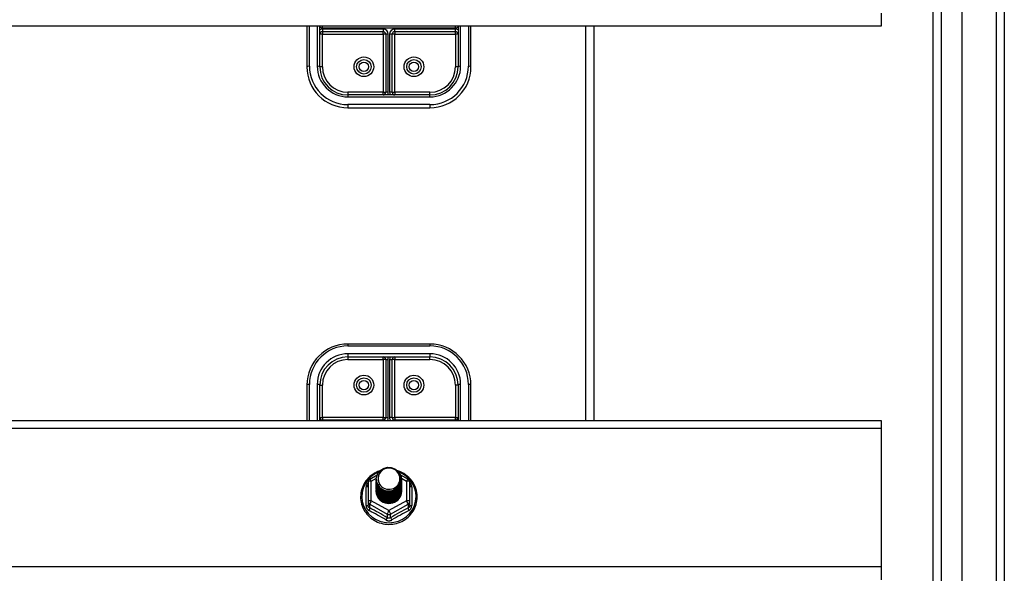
# Model space of a CAD drawing. Header units: inches. Extents: x 32 to 80, y 15.9 to 42.2.
# Tile 48 of 59: x 68 to 80, y 29.5 to 36.3. Entities that reach past the tile are written whole.
import ezdxf

# ---------------------------------------------------------------- set-up
doc = ezdxf.new("R2010")
doc.units = ezdxf.units.IN
doc.header["$MEASUREMENT"] = 0
doc.layers.add('Visible Edges(ANSI)', color=7, linetype='Continuous', lineweight=25)
doc.layers.add('Visible Tangent Edges(ANSI)', color=7, linetype='Continuous', lineweight=25)

msp = doc.modelspace()

# ---------------------------------------------------------------- linework, layer by layer
at = {"layer": 'Visible Edges(ANSI)'}
for p, q in [((79.524, 17.776), (79.524, 40.359)), ((79.17, 17.965), (79.17, 40.17)), ((80.036, 40.193), (80.036, 17.941)), ((78.536, 36.347), (78.536, 36.19)), ((78.536, 36.19), (42.536, 36.19)), ((71.536, 36.19), (71.536, 35.694)), ((71.693, 36.19), (71.693, 36.18)), ((71.693, 35.694), (71.693, 36.19)), ((71.725, 36.123), (72.465, 36.123)), ((72.607, 36.123), (73.347, 36.123)), ((73.378, 36.18), (73.378, 36.19)), ((73.378, 36.19), (73.378, 35.694)), ((73.536, 35.694), (73.536, 36.19)), ((75.036, 31.382), (75.036, 36.19)), ((72.497, 36.091), (72.497, 35.383)), ((72.575, 35.383), (72.575, 36.091)), ((73.036, 35.352), (72.036, 35.352)), ((72.036, 35.194), (73.036, 35.194)), ((73.036, 32.314), (72.036, 32.314)), ((72.036, 32.157), (73.036, 32.157)), ((72.497, 32.125), (72.497, 31.417)), ((72.575, 31.417), (72.575, 32.125)), ((71.536, 31.814), (71.536, 31.382)), ((71.693, 31.382), (71.693, 31.814)), ((73.378, 31.814), (73.378, 31.382)), ((73.536, 31.382), (73.536, 31.814)), ((42.536, 31.382), (78.536, 31.382)), ((72.465, 31.386), (71.725, 31.386)), ((73.347, 31.386), (72.607, 31.386)), ((78.536, 31.382), (78.536, 31.289)), ((78.536, 31.289), (78.536, 29.597)), ((72.282, 30.633), (72.282, 30.394)), ((72.302, 30.667), (72.392, 30.718)), ((72.382, 30.666), (72.382, 30.666)), ((72.382, 30.653), (72.382, 30.654)), ((72.382, 30.641), (72.382, 30.641)), ((72.382, 30.628), (72.382, 30.629)), ((72.382, 30.616), (72.382, 30.616)), ((72.382, 30.603), (72.382, 30.604)), ((72.677, 30.719), (72.77, 30.667)), ((72.689, 30.66), (72.689, 30.66)), ((72.689, 30.647), (72.689, 30.647)), ((72.689, 30.634), (72.689, 30.635)), ((72.689, 30.622), (72.689, 30.622)), ((72.689, 30.609), (72.689, 30.61)), ((72.79, 30.394), (72.79, 30.633)), ((72.382, 30.591), (72.382, 30.591)), ((72.382, 30.578), (72.382, 30.578)), ((72.382, 30.566), (72.382, 30.566)), ((72.382, 30.553), (72.382, 30.553)), ((72.382, 30.54), (72.382, 30.541)), ((72.382, 30.528), (72.382, 30.528)), ((72.689, 30.597), (72.689, 30.597)), ((72.689, 30.584), (72.689, 30.585)), ((72.689, 30.572), (72.689, 30.572)), ((72.689, 30.559), (72.689, 30.56)), ((72.689, 30.547), (72.689, 30.547)), ((72.689, 30.534), (72.689, 30.535)), ((72.282, 30.394), (72.282, 30.349)), ((72.517, 30.38), (72.516, 30.372)), ((72.79, 30.349), (72.79, 30.394)), ((78.536, 29.597), (78.536, 29.44))]:
    msp.add_line(p, q, dxfattribs=at)
at = {"layer": 'Visible Edges(ANSI)', "flags": 128}
for points in [[(72.424, 30.766), (72.402, 30.758), (72.381, 30.749), (72.36, 30.738), (72.34, 30.725), (72.321, 30.712), (72.303, 30.697), (72.286, 30.681), (72.27, 30.664), (72.256, 30.646), (72.243, 30.627), (72.231, 30.607), (72.221, 30.586), (72.212, 30.565), (72.204, 30.543), (72.199, 30.521), (72.194, 30.498), (72.192, 30.475), (72.191, 30.452), (72.191, 30.429), (72.194, 30.407), (72.198, 30.384), (72.203, 30.362), (72.21, 30.34), (72.219, 30.318), (72.229, 30.297), (72.24, 30.277), (72.253, 30.258), (72.267, 30.24), (72.283, 30.222), (72.299, 30.206), (72.317, 30.191), (72.336, 30.177), (72.355, 30.165), (72.376, 30.153), (72.397, 30.143), (72.419, 30.135), (72.442, 30.128), (72.464, 30.122), (72.488, 30.118), (72.511, 30.116), (72.535, 30.115), (72.558, 30.116), (72.582, 30.118), (72.605, 30.122), (72.628, 30.127), (72.65, 30.134), (72.672, 30.142), (72.694, 30.152), (72.714, 30.163), (72.734, 30.176), (72.753, 30.19), (72.771, 30.204), (72.787, 30.221), (72.803, 30.238), (72.817, 30.256), (72.83, 30.275), (72.842, 30.295), (72.852, 30.316), (72.861, 30.337), (72.868, 30.359), (72.874, 30.381), (72.878, 30.404), (72.88, 30.427), (72.881, 30.45)], [(72.403, 30.592), (72.387, 30.631), (72.382, 30.673), (72.391, 30.713), (72.41, 30.751), (72.44, 30.781), (72.478, 30.801), (72.521, 30.811), (72.564, 30.809), (72.606, 30.794), (72.641, 30.77), (72.668, 30.736), (72.685, 30.696), (72.689, 30.654), (72.681, 30.611), (72.661, 30.573), (72.631, 30.542), (72.594, 30.52), (72.551, 30.509), (72.508, 30.51), (72.466, 30.524), (72.431, 30.547), (72.403, 30.58), (72.387, 30.618), (72.382, 30.66)], [(72.42, 30.737), (72.419, 30.735), (72.418, 30.732), (72.416, 30.73), (72.415, 30.727), (72.414, 30.724), (72.413, 30.722), (72.412, 30.719), (72.411, 30.716), (72.411, 30.714), (72.41, 30.711), (72.409, 30.708), (72.409, 30.705), (72.408, 30.703), (72.408, 30.7), (72.407, 30.697), (72.407, 30.694), (72.406, 30.692), (72.406, 30.689), (72.406, 30.686), (72.406, 30.683), (72.406, 30.68), (72.406, 30.678), (72.406, 30.675), (72.406, 30.672)], [(72.422, 30.568), (72.445, 30.549), (72.471, 30.535), (72.499, 30.526), (72.529, 30.523), (72.559, 30.525), (72.588, 30.534), (72.615, 30.547), (72.638, 30.566), (72.657, 30.589), (72.67, 30.615), (72.678, 30.643), (72.68, 30.673), (72.675, 30.701), (72.665, 30.729), (72.648, 30.753), (72.627, 30.774), (72.602, 30.79), (72.574, 30.8), (72.544, 30.805), (72.514, 30.803), (72.485, 30.794), (72.459, 30.78), (72.437, 30.761), (72.42, 30.737)], [(72.881, 30.45), (72.88, 30.476), (72.877, 30.502), (72.871, 30.528), (72.864, 30.553), (72.855, 30.578), (72.843, 30.602), (72.83, 30.625), (72.815, 30.647), (72.798, 30.667), (72.78, 30.686), (72.76, 30.704), (72.739, 30.72), (72.716, 30.735), (72.693, 30.748), (72.668, 30.759), (72.643, 30.768)], [(72.382, 30.666), (72.382, 30.661), (72.383, 30.657), (72.383, 30.652), (72.383, 30.648), (72.384, 30.644), (72.385, 30.639), (72.386, 30.635), (72.387, 30.63), (72.388, 30.626), (72.389, 30.622), (72.391, 30.617), (72.393, 30.613), (72.394, 30.609), (72.396, 30.605), (72.398, 30.601), (72.4, 30.597), (72.403, 30.593), (72.405, 30.589), (72.408, 30.585), (72.41, 30.582), (72.413, 30.578), (72.416, 30.575), (72.419, 30.571), (72.422, 30.568)], [(72.382, 30.653), (72.384, 30.634), (72.388, 30.615), (72.394, 30.597), (72.403, 30.58), (72.414, 30.564), (72.427, 30.55), (72.442, 30.537), (72.459, 30.527), (72.477, 30.518), (72.496, 30.512), (72.516, 30.509), (72.536, 30.508), (72.556, 30.509), (72.576, 30.514), (72.595, 30.52), (72.613, 30.529), (72.629, 30.54), (72.644, 30.553), (72.658, 30.568), (72.669, 30.584), (72.678, 30.602), (72.684, 30.621), (72.688, 30.64), (72.689, 30.66)], [(72.689, 30.653), (72.689, 30.633), (72.685, 30.613), (72.679, 30.594), (72.671, 30.576), (72.66, 30.559), (72.647, 30.543), (72.631, 30.529), (72.614, 30.518), (72.596, 30.508), (72.577, 30.502), (72.556, 30.497), (72.536, 30.496), (72.515, 30.497), (72.495, 30.501), (72.476, 30.507), (72.457, 30.516), (72.44, 30.527), (72.425, 30.54), (72.412, 30.555), (72.401, 30.571), (72.392, 30.589), (72.386, 30.608), (72.383, 30.628), (72.382, 30.647)], [(72.382, 30.641), (72.384, 30.622), (72.388, 30.603), (72.394, 30.585), (72.403, 30.568), (72.414, 30.552), (72.427, 30.537), (72.442, 30.525), (72.459, 30.514), (72.477, 30.506), (72.496, 30.5), (72.516, 30.496), (72.536, 30.495), (72.556, 30.497), (72.576, 30.501), (72.595, 30.507), (72.613, 30.516), (72.629, 30.527), (72.644, 30.54), (72.658, 30.555), (72.669, 30.572), (72.678, 30.589), (72.684, 30.608), (72.688, 30.627), (72.689, 30.647)], [(72.689, 30.641), (72.689, 30.621), (72.685, 30.601), (72.679, 30.581), (72.671, 30.563), (72.66, 30.546), (72.647, 30.53), (72.631, 30.517), (72.614, 30.505), (72.596, 30.496), (72.577, 30.489), (72.556, 30.485), (72.536, 30.483), (72.515, 30.484), (72.495, 30.488), (72.476, 30.494), (72.457, 30.503), (72.44, 30.514), (72.425, 30.527), (72.412, 30.542), (72.401, 30.559), (72.392, 30.577), (72.386, 30.596), (72.383, 30.615), (72.382, 30.635)], [(72.382, 30.628), (72.384, 30.609), (72.388, 30.59), (72.394, 30.572), (72.403, 30.555), (72.414, 30.539), (72.427, 30.525), (72.442, 30.512), (72.459, 30.502), (72.477, 30.493), (72.496, 30.487), (72.516, 30.484), (72.536, 30.483), (72.556, 30.484), (72.576, 30.488), (72.595, 30.495), (72.613, 30.504), (72.629, 30.515), (72.644, 30.528), (72.658, 30.543), (72.669, 30.559), (72.678, 30.577), (72.684, 30.596), (72.688, 30.615), (72.689, 30.634)], [(72.689, 30.628), (72.689, 30.608), (72.685, 30.588), (72.679, 30.569), (72.671, 30.551), (72.66, 30.533), (72.647, 30.518), (72.631, 30.504), (72.614, 30.493), (72.596, 30.483), (72.577, 30.477), (72.556, 30.472), (72.536, 30.471), (72.515, 30.472), (72.495, 30.476), (72.476, 30.482), (72.457, 30.491), (72.44, 30.502), (72.425, 30.515), (72.412, 30.53), (72.401, 30.546), (72.392, 30.564), (72.386, 30.583), (72.383, 30.602), (72.382, 30.622)], [(72.382, 30.616), (72.384, 30.597), (72.388, 30.578), (72.394, 30.56), (72.403, 30.542), (72.414, 30.527), (72.427, 30.512), (72.442, 30.5), (72.459, 30.489), (72.477, 30.481), (72.496, 30.475), (72.516, 30.471), (72.536, 30.47), (72.556, 30.472), (72.576, 30.476), (72.595, 30.482), (72.613, 30.491), (72.629, 30.502), (72.644, 30.515), (72.658, 30.53), (72.669, 30.547), (72.678, 30.564), (72.684, 30.583), (72.688, 30.602), (72.689, 30.622)], [(72.689, 30.616), (72.689, 30.596), (72.685, 30.576), (72.679, 30.556), (72.671, 30.538), (72.66, 30.521), (72.647, 30.505), (72.631, 30.492), (72.614, 30.48), (72.596, 30.471), (72.577, 30.464), (72.556, 30.46), (72.536, 30.458), (72.515, 30.459), (72.495, 30.463), (72.476, 30.469), (72.457, 30.478), (72.44, 30.489), (72.425, 30.502), (72.412, 30.517), (72.401, 30.534), (72.392, 30.552), (72.386, 30.571), (72.383, 30.59), (72.382, 30.61)], [(72.382, 30.603), (72.384, 30.584), (72.388, 30.565), (72.394, 30.547), (72.403, 30.53), (72.414, 30.514), (72.427, 30.5), (72.442, 30.487), (72.459, 30.477), (72.477, 30.468), (72.496, 30.462), (72.516, 30.459), (72.536, 30.458), (72.556, 30.459), (72.576, 30.463), (72.595, 30.47), (72.613, 30.479), (72.629, 30.49), (72.644, 30.503), (72.658, 30.518), (72.669, 30.534), (72.678, 30.552), (72.684, 30.57), (72.688, 30.59), (72.689, 30.609)], [(72.689, 30.603), (72.689, 30.583), (72.685, 30.563), (72.679, 30.544), (72.671, 30.525), (72.66, 30.508), (72.647, 30.493), (72.631, 30.479), (72.614, 30.468), (72.596, 30.458), (72.577, 30.451), (72.556, 30.447), (72.536, 30.446), (72.515, 30.447), (72.495, 30.45), (72.476, 30.457), (72.457, 30.466), (72.44, 30.477), (72.425, 30.49), (72.412, 30.505), (72.401, 30.521), (72.392, 30.539), (72.386, 30.558), (72.383, 30.577), (72.382, 30.597)], [(72.42, 30.607), (72.42, 30.606), (72.419, 30.606), (72.418, 30.605), (72.418, 30.604), (72.417, 30.604), (72.416, 30.603), (72.415, 30.603), (72.415, 30.602), (72.414, 30.601), (72.413, 30.601), (72.413, 30.6), (72.412, 30.6), (72.411, 30.599), (72.41, 30.598), (72.41, 30.598), (72.409, 30.597), (72.408, 30.597), (72.408, 30.596), (72.407, 30.595), (72.406, 30.595), (72.405, 30.594), (72.405, 30.594), (72.404, 30.593), (72.403, 30.592)], [(72.406, 30.672), (72.406, 30.669), (72.406, 30.666), (72.406, 30.664), (72.406, 30.661), (72.406, 30.658), (72.406, 30.655), (72.407, 30.652), (72.407, 30.65), (72.407, 30.647), (72.408, 30.644), (72.408, 30.641), (72.409, 30.639), (72.409, 30.636), (72.41, 30.633), (72.411, 30.63), (72.412, 30.628), (72.413, 30.625), (72.414, 30.622), (72.415, 30.62), (72.416, 30.617), (72.417, 30.614), (72.418, 30.612), (72.419, 30.609), (72.42, 30.607)], [(72.382, 30.591), (72.384, 30.571), (72.388, 30.553), (72.394, 30.535), (72.403, 30.517), (72.414, 30.501), (72.427, 30.487), (72.442, 30.475), (72.459, 30.464), (72.477, 30.456), (72.496, 30.45), (72.516, 30.446), (72.536, 30.445), (72.556, 30.447), (72.576, 30.451), (72.595, 30.457), (72.613, 30.466), (72.629, 30.477), (72.644, 30.49), (72.658, 30.505), (72.669, 30.522), (72.678, 30.539), (72.684, 30.558), (72.688, 30.577), (72.689, 30.597)], [(72.689, 30.591), (72.689, 30.571), (72.685, 30.551), (72.679, 30.531), (72.671, 30.513), (72.66, 30.496), (72.647, 30.48), (72.631, 30.467), (72.614, 30.455), (72.596, 30.446), (72.577, 30.439), (72.556, 30.435), (72.536, 30.433), (72.515, 30.434), (72.495, 30.438), (72.476, 30.444), (72.457, 30.453), (72.44, 30.464), (72.425, 30.477), (72.412, 30.492), (72.401, 30.509), (72.392, 30.527), (72.386, 30.545), (72.383, 30.565), (72.382, 30.585)], [(72.382, 30.578), (72.384, 30.559), (72.388, 30.54), (72.394, 30.522), (72.403, 30.505), (72.414, 30.489), (72.427, 30.475), (72.442, 30.462), (72.459, 30.452), (72.477, 30.443), (72.496, 30.437), (72.516, 30.434), (72.536, 30.433), (72.556, 30.434), (72.576, 30.438), (72.595, 30.445), (72.613, 30.454), (72.629, 30.465), (72.644, 30.478), (72.658, 30.493), (72.669, 30.509), (72.678, 30.527), (72.684, 30.545), (72.688, 30.565), (72.689, 30.584)], [(72.689, 30.578), (72.689, 30.558), (72.685, 30.538), (72.679, 30.519), (72.671, 30.5), (72.66, 30.483), (72.647, 30.468), (72.631, 30.454), (72.614, 30.443), (72.596, 30.433), (72.577, 30.426), (72.556, 30.422), (72.536, 30.421), (72.515, 30.422), (72.495, 30.425), (72.476, 30.432), (72.457, 30.44), (72.44, 30.452), (72.425, 30.465), (72.412, 30.48), (72.401, 30.496), (72.392, 30.514), (72.386, 30.533), (72.383, 30.552), (72.382, 30.572)], [(72.382, 30.566), (72.384, 30.546), (72.388, 30.528), (72.394, 30.509), (72.403, 30.492), (72.414, 30.476), (72.427, 30.462), (72.442, 30.45), (72.459, 30.439), (72.477, 30.431), (72.496, 30.425), (72.516, 30.421), (72.536, 30.42), (72.556, 30.422), (72.576, 30.426), (72.595, 30.432), (72.613, 30.441), (72.629, 30.452), (72.644, 30.465), (72.658, 30.48), (72.669, 30.496), (72.678, 30.514), (72.684, 30.533), (72.688, 30.552), (72.689, 30.572)], [(72.689, 30.566), (72.689, 30.546), (72.685, 30.526), (72.679, 30.506), (72.671, 30.488), (72.66, 30.471), (72.647, 30.455), (72.631, 30.442), (72.614, 30.43), (72.596, 30.421), (72.577, 30.414), (72.556, 30.41), (72.536, 30.408), (72.515, 30.409), (72.495, 30.413), (72.476, 30.419), (72.457, 30.428), (72.44, 30.439), (72.425, 30.452), (72.412, 30.467), (72.401, 30.484), (72.392, 30.502), (72.386, 30.52), (72.383, 30.54), (72.382, 30.559)], [(72.382, 30.553), (72.384, 30.534), (72.388, 30.515), (72.394, 30.497), (72.403, 30.48), (72.414, 30.464), (72.427, 30.45), (72.442, 30.437), (72.459, 30.426), (72.477, 30.418), (72.496, 30.412), (72.516, 30.409), (72.536, 30.408), (72.556, 30.409), (72.576, 30.413), (72.595, 30.42), (72.613, 30.429), (72.629, 30.44), (72.644, 30.453), (72.658, 30.468), (72.669, 30.484), (72.678, 30.502), (72.684, 30.52), (72.688, 30.54), (72.689, 30.559)], [(72.689, 30.553), (72.689, 30.533), (72.685, 30.513), (72.679, 30.494), (72.671, 30.475), (72.66, 30.458), (72.647, 30.443), (72.631, 30.429), (72.614, 30.417), (72.596, 30.408), (72.577, 30.401), (72.556, 30.397), (72.536, 30.395), (72.515, 30.397), (72.495, 30.4), (72.476, 30.407), (72.457, 30.415), (72.44, 30.426), (72.425, 30.44), (72.412, 30.455), (72.401, 30.471), (72.392, 30.489), (72.386, 30.508), (72.383, 30.527), (72.382, 30.547)], [(72.382, 30.54), (72.384, 30.521), (72.388, 30.503), (72.394, 30.484), (72.403, 30.467), (72.414, 30.451), (72.427, 30.437), (72.442, 30.424), (72.459, 30.414), (72.477, 30.406), (72.496, 30.4), (72.516, 30.396), (72.536, 30.395), (72.556, 30.397), (72.576, 30.401), (72.595, 30.407), (72.613, 30.416), (72.629, 30.427), (72.644, 30.44), (72.658, 30.455), (72.669, 30.471), (72.678, 30.489), (72.684, 30.508), (72.688, 30.527), (72.689, 30.547)], [(72.689, 30.541), (72.689, 30.52), (72.685, 30.501), (72.679, 30.481), (72.671, 30.463), (72.66, 30.446), (72.647, 30.43), (72.631, 30.416), (72.614, 30.405), (72.596, 30.396), (72.577, 30.389), (72.556, 30.385), (72.536, 30.383), (72.515, 30.384), (72.495, 30.388), (72.476, 30.394), (72.457, 30.403), (72.44, 30.414), (72.425, 30.427), (72.412, 30.442), (72.401, 30.459), (72.392, 30.477), (72.386, 30.495), (72.383, 30.515), (72.382, 30.534)], [(72.382, 30.528), (72.384, 30.509), (72.388, 30.49), (72.394, 30.472), (72.403, 30.455), (72.414, 30.439), (72.427, 30.424), (72.442, 30.412), (72.459, 30.401), (72.477, 30.393), (72.496, 30.387), (72.516, 30.384), (72.536, 30.383), (72.556, 30.384), (72.576, 30.388), (72.595, 30.395), (72.613, 30.403), (72.629, 30.415), (72.644, 30.428), (72.658, 30.442), (72.669, 30.459), (72.678, 30.477), (72.684, 30.495), (72.688, 30.515), (72.689, 30.534)], [(72.516, 30.372), (72.508, 30.373), (72.5, 30.375), (72.492, 30.377), (72.484, 30.38), (72.476, 30.383), (72.469, 30.386), (72.461, 30.39), (72.454, 30.394), (72.447, 30.399), (72.441, 30.404), (72.434, 30.409), (72.428, 30.415), (72.423, 30.42), (72.417, 30.427), (72.412, 30.433), (72.408, 30.44), (72.403, 30.447), (72.399, 30.454), (72.396, 30.461), (72.393, 30.468), (72.39, 30.476), (72.388, 30.484), (72.386, 30.492), (72.385, 30.5)], [(72.689, 30.528), (72.689, 30.528), (72.689, 30.528), (72.689, 30.528), (72.689, 30.528), (72.689, 30.528), (72.689, 30.528), (72.689, 30.527), (72.689, 30.527), (72.689, 30.527), (72.689, 30.527), (72.689, 30.527), (72.689, 30.527), (72.689, 30.527), (72.689, 30.527), (72.689, 30.527), (72.689, 30.527), (72.689, 30.526), (72.689, 30.526), (72.689, 30.526), (72.689, 30.526), (72.689, 30.526), (72.689, 30.526), (72.689, 30.526), (72.689, 30.526)]]:
    msp.add_lwpolyline(points, dxfattribs=at)
at = {"layer": 'Visible Edges(ANSI)'}
for centre in [(72.231, 35.694), (72.841, 35.694), (72.231, 31.814), (72.841, 31.814)]:
    msp.add_circle(centre, 0.0886, dxfattribs=at)
for centre, radius, start, end in [((71.725, 36.091), 0.0315, 90, 180), ((72.465, 36.091), 0.0315, 0, 90), ((72.607, 36.091), 0.0315, 90, 180), ((73.347, 36.091), 0.0315, 0, 90), ((72.036, 35.694), 0.5, 180, 270), ((72.036, 35.694), 0.343, 180, 270), ((73.036, 35.694), 0.343, 270, 0), ((73.036, 35.694), 0.5, 270, 0), ((72.465, 35.383), 0.0315, 270, 0), ((72.607, 35.383), 0.0315, 180, 270), ((72.036, 31.814), 0.5, 90, 180), ((73.036, 31.814), 0.5, 0, 90), ((72.036, 31.814), 0.343, 90, 180), ((72.465, 32.125), 0.0315, 0, 90), ((72.607, 32.125), 0.0315, 90, 180), ((73.036, 31.814), 0.343, 0, 90), ((71.725, 31.417), 0.0315, 180, 270), ((72.465, 31.417), 0.0315, 270, 0), ((72.607, 31.417), 0.0315, 180, 270), ((73.347, 31.417), 0.0315, 270, 0), ((72.321, 30.633), 0.0394, 119.1745, 180), ((72.75, 30.633), 0.0394, 0, 60.8255)]:
    msp.add_arc(centre, radius, start, end, dxfattribs=at)
for centre, major_axis, start_param, end_param in [((72.536, 30.672), (0.134, 0), 3.671471, 8.899926), ((72.536, 30.523), (-0.158, 0), 6.031816, 9.674875), ((72.536, 30.667), (0.154, 0), 3.669461, 3.875388)]:
    msp.add_ellipse(centre, major_axis=major_axis, ratio=0.966998, start_param=start_param, end_param=end_param, dxfattribs=at)
at = {"layer": 'Visible Tangent Edges(ANSI)'}
for p, q in [((79.937, 40.968), (79.937, 17.166)), ((79.269, 17.835), (79.269, 40.3)), ((71.567, 35.702), (71.567, 36.19)), ((71.662, 36.19), (71.662, 35.702)), ((71.725, 36.17), (71.725, 36.19)), ((71.725, 36.17), (73.347, 36.17)), ((72.465, 36.154), (71.725, 36.154)), ((71.725, 36.154), (71.725, 36.123)), ((71.725, 36.123), (71.725, 36.091)), ((72.465, 36.154), (72.465, 36.123)), ((72.465, 36.091), (72.465, 36.123)), ((72.607, 36.123), (72.607, 36.154)), ((73.347, 36.154), (72.607, 36.154)), ((72.607, 36.123), (72.607, 36.091)), ((73.347, 36.17), (73.347, 36.19)), ((73.347, 36.123), (73.347, 36.154)), ((73.347, 36.091), (73.347, 36.123)), ((73.41, 35.702), (73.41, 36.19)), ((73.504, 36.19), (73.504, 35.702)), ((74.937, 31.382), (74.937, 36.19)), ((71.725, 36.091), (71.693, 36.091)), ((71.725, 36.091), (72.465, 36.091)), ((71.725, 35.694), (71.725, 36.091)), ((72.465, 36.091), (72.465, 35.383)), ((72.497, 36.091), (72.465, 36.091)), ((72.528, 36.091), (72.497, 36.091)), ((72.528, 35.383), (72.528, 36.091)), ((72.575, 36.091), (72.544, 36.091)), ((72.544, 36.091), (72.544, 35.383)), ((72.607, 36.091), (72.575, 36.091)), ((72.607, 36.091), (73.347, 36.091)), ((72.607, 35.383), (72.607, 36.091)), ((73.347, 36.091), (73.347, 35.694)), ((73.378, 36.091), (73.347, 36.091)), ((71.725, 35.694), (71.693, 35.694)), ((73.378, 35.694), (73.347, 35.694)), ((72.465, 35.383), (72.036, 35.383)), ((72.036, 35.383), (72.036, 35.352)), ((72.036, 35.352), (72.036, 35.328)), ((72.036, 35.328), (73.036, 35.328)), ((72.465, 35.352), (72.465, 35.383)), ((72.465, 35.383), (72.497, 35.383)), ((72.528, 35.383), (72.497, 35.383)), ((72.575, 35.383), (72.544, 35.383)), ((72.575, 35.383), (72.607, 35.383)), ((73.036, 35.383), (72.607, 35.383)), ((72.607, 35.383), (72.607, 35.352)), ((73.036, 35.352), (73.036, 35.383)), ((73.036, 35.328), (73.036, 35.352)), ((73.036, 35.234), (72.036, 35.234)), ((72.036, 35.234), (72.036, 35.194)), ((73.036, 35.234), (73.036, 35.194)), ((72.036, 32.314), (72.036, 32.291)), ((72.036, 32.291), (73.036, 32.291)), ((73.036, 32.314), (73.036, 32.291)), ((73.036, 32.196), (72.036, 32.196)), ((72.036, 32.196), (72.036, 32.157)), ((73.036, 32.196), (73.036, 32.157)), ((72.036, 32.157), (72.036, 32.125)), ((72.036, 32.125), (72.465, 32.125)), ((72.465, 32.125), (72.465, 32.157)), ((72.465, 32.125), (72.465, 31.417)), ((72.497, 32.125), (72.465, 32.125)), ((72.497, 32.125), (72.528, 32.125)), ((72.528, 31.417), (72.528, 32.125)), ((72.544, 32.125), (72.544, 31.417)), ((72.544, 32.125), (72.575, 32.125)), ((72.607, 32.125), (72.575, 32.125)), ((72.607, 32.157), (72.607, 32.125)), ((72.607, 32.125), (73.036, 32.125)), ((72.607, 31.417), (72.607, 32.125)), ((73.036, 32.125), (73.036, 32.157)), ((71.567, 31.382), (71.567, 31.822)), ((71.662, 31.822), (71.662, 31.382)), ((71.693, 31.814), (71.725, 31.814)), ((71.725, 31.417), (71.725, 31.814)), ((73.347, 31.814), (73.347, 31.417)), ((73.378, 31.814), (73.347, 31.814)), ((73.41, 31.382), (73.41, 31.822)), ((73.504, 31.822), (73.504, 31.382)), ((71.693, 31.417), (71.725, 31.417)), ((72.465, 31.417), (71.725, 31.417)), ((71.725, 31.417), (71.725, 31.386)), ((71.725, 31.386), (71.725, 31.382)), ((72.465, 31.386), (72.465, 31.417)), ((72.465, 31.417), (72.497, 31.417)), ((72.465, 31.386), (72.465, 31.382)), ((72.497, 31.417), (72.528, 31.417)), ((72.575, 31.417), (72.544, 31.417)), ((72.575, 31.417), (72.607, 31.417)), ((73.347, 31.417), (72.607, 31.417)), ((72.607, 31.417), (72.607, 31.386)), ((72.607, 31.386), (72.607, 31.382)), ((73.347, 31.417), (73.378, 31.417)), ((73.347, 31.386), (73.347, 31.417)), ((73.347, 31.386), (73.347, 31.382)), ((42.536, 31.289), (78.536, 31.289)), ((72.321, 30.643), (72.383, 30.677)), ((72.321, 30.404), (72.321, 30.643)), ((72.688, 30.678), (72.75, 30.643)), ((72.75, 30.643), (72.75, 30.404)), ((72.258, 30.346), (72.258, 30.573)), ((72.814, 30.573), (72.814, 30.346)), ((72.302, 30.361), (72.516, 30.241)), ((72.302, 30.316), (72.302, 30.361)), ((72.536, 30.284), (72.321, 30.404)), ((72.75, 30.404), (72.536, 30.284)), ((72.556, 30.241), (72.77, 30.361)), ((72.77, 30.361), (72.77, 30.316)), ((72.516, 30.241), (72.516, 30.196)), ((72.556, 30.196), (72.556, 30.241)), ((78.536, 29.597), (42.536, 29.597))]:
    msp.add_line(p, q, dxfattribs=at)
at = {"layer": 'Visible Tangent Edges(ANSI)', "flags": 128}
for points in [[(71.693, 36.19), (71.693, 36.19), (71.693, 36.189), (71.693, 36.189), (71.693, 36.188), (71.693, 36.188), (71.693, 36.188), (71.693, 36.187), (71.693, 36.187), (71.693, 36.186), (71.693, 36.186), (71.693, 36.186), (71.693, 36.185), (71.693, 36.185), (71.693, 36.184), (71.693, 36.184), (71.693, 36.184), (71.693, 36.183), (71.693, 36.183), (71.693, 36.182), (71.693, 36.182), (71.693, 36.181), (71.693, 36.181), (71.693, 36.181), (71.693, 36.18)], [(73.378, 36.18), (73.378, 36.181), (73.378, 36.181), (73.378, 36.181), (73.378, 36.182), (73.378, 36.182), (73.378, 36.183), (73.378, 36.183), (73.378, 36.184), (73.378, 36.184), (73.378, 36.184), (73.378, 36.185), (73.378, 36.185), (73.378, 36.186), (73.378, 36.186), (73.378, 36.186), (73.378, 36.187), (73.378, 36.187), (73.378, 36.188), (73.378, 36.188), (73.378, 36.188), (73.378, 36.189), (73.378, 36.189), (73.378, 36.19), (73.378, 36.19)], [(72.282, 30.626), (72.28, 30.624), (72.278, 30.622), (72.277, 30.62), (72.275, 30.618), (72.273, 30.616), (72.272, 30.614), (72.27, 30.612), (72.269, 30.61), (72.267, 30.608), (72.266, 30.606), (72.265, 30.603), (72.264, 30.601), (72.263, 30.599), (72.262, 30.597), (72.261, 30.594), (72.261, 30.592), (72.26, 30.59), (72.259, 30.587), (72.259, 30.585), (72.258, 30.582), (72.258, 30.58), (72.258, 30.578), (72.258, 30.575), (72.258, 30.573)], [(72.814, 30.573), (72.814, 30.575), (72.814, 30.578), (72.814, 30.58), (72.813, 30.582), (72.813, 30.585), (72.812, 30.587), (72.812, 30.59), (72.811, 30.592), (72.811, 30.594), (72.81, 30.597), (72.809, 30.599), (72.808, 30.601), (72.807, 30.603), (72.806, 30.606), (72.804, 30.608), (72.803, 30.61), (72.802, 30.612), (72.8, 30.614), (72.799, 30.616), (72.797, 30.618), (72.795, 30.62), (72.794, 30.622), (72.792, 30.624), (72.79, 30.626)], [(72.258, 30.346), (72.258, 30.343), (72.258, 30.339), (72.258, 30.336), (72.259, 30.333), (72.259, 30.33), (72.26, 30.326), (72.261, 30.323), (72.262, 30.32), (72.263, 30.317), (72.265, 30.314), (72.266, 30.311), (72.268, 30.309), (72.269, 30.306), (72.271, 30.303), (72.273, 30.301), (72.275, 30.298), (72.277, 30.296), (72.28, 30.294), (72.282, 30.292), (72.284, 30.29), (72.287, 30.288), (72.29, 30.286), (72.292, 30.285), (72.295, 30.283)], [(72.302, 30.316), (72.3, 30.316), (72.299, 30.317), (72.297, 30.318), (72.296, 30.319), (72.295, 30.32), (72.294, 30.321), (72.292, 30.322), (72.291, 30.323), (72.29, 30.325), (72.289, 30.326), (72.288, 30.327), (72.287, 30.329), (72.286, 30.33), (72.286, 30.332), (72.285, 30.333), (72.284, 30.335), (72.284, 30.336), (72.283, 30.338), (72.283, 30.34), (72.283, 30.342), (72.282, 30.343), (72.282, 30.345), (72.282, 30.347), (72.282, 30.349)], [(72.79, 30.349), (72.79, 30.347), (72.79, 30.345), (72.789, 30.343), (72.789, 30.342), (72.789, 30.34), (72.788, 30.338), (72.788, 30.336), (72.787, 30.335), (72.787, 30.333), (72.786, 30.332), (72.785, 30.33), (72.785, 30.329), (72.784, 30.327), (72.783, 30.326), (72.782, 30.325), (72.781, 30.323), (72.779, 30.322), (72.778, 30.321), (72.777, 30.32), (72.776, 30.319), (72.774, 30.318), (72.773, 30.317), (72.772, 30.316), (72.77, 30.316)], [(72.777, 30.283), (72.779, 30.285), (72.782, 30.286), (72.785, 30.288), (72.787, 30.29), (72.79, 30.292), (72.792, 30.294), (72.794, 30.296), (72.797, 30.298), (72.799, 30.301), (72.801, 30.303), (72.802, 30.306), (72.804, 30.309), (72.806, 30.311), (72.807, 30.314), (72.808, 30.317), (72.81, 30.32), (72.811, 30.323), (72.812, 30.326), (72.812, 30.33), (72.813, 30.333), (72.813, 30.336), (72.814, 30.339), (72.814, 30.343), (72.814, 30.346)], [(72.499, 30.17), (72.501, 30.168), (72.504, 30.166), (72.507, 30.165), (72.51, 30.164), (72.513, 30.163), (72.517, 30.162), (72.52, 30.161), (72.523, 30.16), (72.526, 30.16), (72.529, 30.159), (72.533, 30.159), (72.536, 30.159), (72.539, 30.159), (72.542, 30.159), (72.546, 30.16), (72.549, 30.16), (72.552, 30.161), (72.555, 30.162), (72.558, 30.163), (72.562, 30.164), (72.565, 30.165), (72.568, 30.166), (72.57, 30.168), (72.573, 30.17)], [(72.556, 30.196), (72.554, 30.195), (72.553, 30.194), (72.551, 30.193), (72.549, 30.193), (72.548, 30.192), (72.546, 30.191), (72.544, 30.191), (72.543, 30.191), (72.541, 30.19), (72.539, 30.19), (72.538, 30.19), (72.536, 30.19), (72.534, 30.19), (72.532, 30.19), (72.531, 30.19), (72.529, 30.191), (72.527, 30.191), (72.526, 30.191), (72.524, 30.192), (72.522, 30.193), (72.521, 30.193), (72.519, 30.194), (72.518, 30.195), (72.516, 30.196)]]:
    msp.add_lwpolyline(points, dxfattribs=at)
at = {"layer": 'Visible Tangent Edges(ANSI)'}
for centre, radius in [((72.231, 35.694), 0.12), ((72.841, 35.694), 0.12), ((72.231, 35.694), 0.0571), ((72.841, 35.694), 0.0571), ((72.231, 31.814), 0.12), ((72.841, 31.814), 0.12), ((72.231, 31.814), 0.0571), ((72.841, 31.814), 0.0571)]:
    msp.add_circle(centre, radius, dxfattribs=at)
for centre, radius, start, end in [((71.725, 36.233), 0.063, 240, 270), ((71.725, 36.091), 0.063, 90, 120), ((72.465, 36.091), 0.063, 0, 90), ((72.607, 36.091), 0.063, 90, 180), ((73.347, 36.233), 0.063, 270, 300), ((73.347, 36.091), 0.063, 60, 90), ((72.036, 35.702), 0.469, 180, 270), ((72.036, 35.702), 0.374, 180, 270), ((72.036, 35.694), 0.311, 180, 270), ((73.036, 35.702), 0.469, 270, 0), ((73.036, 35.702), 0.374, 270, 0), ((73.036, 35.694), 0.311, 270, 0), ((72.465, 35.383), 0.063, 330, 0), ((72.607, 35.383), 0.063, 180, 210), ((72.036, 31.822), 0.469, 90, 180), ((73.036, 31.822), 0.469, 0, 90), ((72.036, 31.822), 0.374, 90, 180), ((73.036, 31.822), 0.374, 0, 90), ((72.036, 31.814), 0.311, 90, 180), ((72.465, 32.125), 0.063, 0, 30), ((72.607, 32.125), 0.063, 150, 180), ((73.036, 31.814), 0.311, 0, 90), ((72.465, 31.417), 0.063, 326.3141, 0), ((72.607, 31.417), 0.063, 180, 213.6859)]:
    msp.add_arc(centre, radius, start, end, dxfattribs=at)
for centre, major_axis, ratio, start_param, end_param in [((71.567, 35.694), (-0.0315, 0), 0.254784, 4.712389, 6.283185), ((71.662, 35.694), (0.0315, 0), 0.254784, 0, 1.570796), ((73.41, 35.694), (-0.0315, 0), 0.254784, 4.712389, 6.283185), ((73.504, 35.694), (0.0315, 0), 0.254784, 0, 1.570796), ((71.567, 31.814), (-0.0315, 0), 0.254784, 4.712389, 6.283185), ((71.662, 31.814), (0.0315, 0), 0.254784, 0, 1.570796), ((73.41, 31.814), (-0.0315, 0), 0.254784, 4.712389, 6.283185), ((73.504, 31.814), (0.0315, 0), 0.254784, 0, 1.570796), ((72.536, 30.456), (0.331, 0), 0.966998, 1.955468, 7.482801), ((72.321, 30.633), (-0.0394, 0), 0.254784, 4.712389, 6.283185), ((72.321, 30.633), (-0.0192, 0.0344), 0.127392, 4.936728, 6.283185), ((72.75, 30.633), (0.0192, 0.0344), 0.127392, 0, 1.346458), ((72.75, 30.633), (0.0394, 0), 0.254784, 0, 1.570796), ((72.243, 30.588), (0.0394, 0), 0.420933, 5.107073, 6.283185), ((72.829, 30.588), (-0.0394, 0), 0.420933, 0, 1.176113), ((72.321, 30.394), (-0.0394, 0), 0.254784, 4.712389, 6.283185), ((72.321, 30.394), (-0.0394, 0), 0.966998, 0, 1.047198), ((72.321, 30.394), (-0.0192, -0.0344), 0.127392, 4.48805, 6.058847), ((72.75, 30.394), (0.0394, 0), 0.254784, 0, 1.570796), ((72.75, 30.394), (0.0192, -0.0344), 0.127392, 0.224339, 1.795135), ((72.75, 30.394), (0.0394, 0), 0.966998, 5.235988, 6.283185), ((72.243, 30.349), (0.0394, 0), 0.080687, 5.107073, 6.283185), ((72.282, 30.283), (0.0178, 0.0351), 0.295528, 4.874003, 6.050115), ((72.397, 30.059), (0.573, -0.342), 0.220649, 1.524932, 1.878631), ((72.409, 30.079), (-0.605, 0.361), 0.220649, 4.666525, 5.020223), ((72.536, 30.274), (-0.0192, -0.0344), 0.127392, 4.48805, 6.058847), ((72.536, 30.274), (0.0394, 0), 0.966998, 4.18879, 5.235988), ((72.536, 30.274), (0.0192, -0.0344), 0.127392, 0.224339, 1.795135), ((72.663, 30.079), (-0.605, -0.361), 0.220649, 4.404555, 4.758253), ((72.675, 30.059), (0.573, 0.342), 0.220649, 1.262962, 1.61666), ((72.79, 30.283), (-0.0178, 0.0351), 0.295528, 0.23307, 1.409183), ((72.829, 30.349), (-0.0394, 0), 0.080687, 0, 1.176113), ((72.497, 30.163), (0.0205, 0.0336), 0.044718, 0.222707, 1.398819), ((72.575, 30.163), (-0.0205, 0.0336), 0.044718, 4.884366, 6.060479)]:
    msp.add_ellipse(centre, major_axis=major_axis, ratio=ratio, start_param=start_param, end_param=end_param, dxfattribs=at)

doc.saveas('drawing.dxf')
